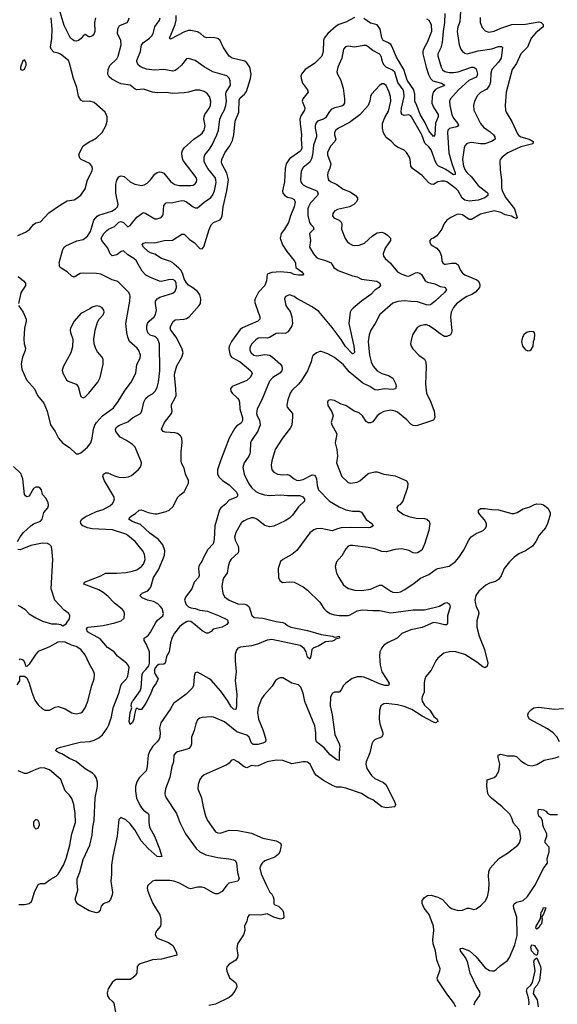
# Model space of a CAD drawing. Header units: inches. Extents: x 1954678 to 2060271, y 904822 to 1016299.
# Tile 228 of 256: x 1991446 to 1996234, y 953413 to 962174. Entities that reach past the tile are written whole.
import ezdxf

# ---------------------------------------------------------------- set-up
doc = ezdxf.new("R2010")
doc.units = ezdxf.units.IN
doc.header["$MEASUREMENT"] = 0
doc.layers.add('B9995', color=7, linetype='Continuous')
doc.layers.add('B9996', color=7, linetype='Continuous')

msp = doc.modelspace()

# ---------------------------------------------------------------- linework, layer by layer
at = {"layer": 'B9995', "color": 5}
for points, elevation in [([(1991434.4, 959630), (1991476.3, 959570), (1991502.4, 959510), (1991503.1, 959490), (1991488.5, 959430), (1991483.7, 959330), (1991485.7, 959290), (1991496.5, 959250), (1991494.9, 959230), (1991470.3, 959170), (1991461.5, 959130), (1991459.6, 959110), (1991465.8, 959065.8), (1991506.3, 958970), (1991578, 958890), (1991605.5, 958830), (1991660.7, 958760.7), (1991690.3, 958690.3), (1991720.3, 958570), (1991761.1, 958510), (1991792.7, 958450), (1991830, 958406.8), (1991890, 958366.8), (1991950, 958310.7), (1991970, 958310.5), (1991990, 958320.5), (1992049.6, 958370), (1992079.6, 958410), (1992090.9, 958449.1), (1992102.2, 958530), (1992114.9, 958565.1), (1992130, 958588.9), (1992184.2, 958650), (1992280.2, 958719.8), (1992323.7, 958776.3), (1992379.2, 958870), (1992437.6, 958950), (1992479.1, 959030), (1992490, 959106), (1992517.8, 959162.2), (1992521, 959190), (1992506.4, 959230), (1992492, 959250), (1992422.7, 959310), (1992408.3, 959348.3), (1992399.3, 959390), (1992389.8, 959470.2), (1992428.1, 959668.1), (1992430.9, 959710), (1992426.9, 959730), (1992415.4, 959750), (1992330, 959835.8), (1992310, 959847.6), (1992270, 959858), (1992169.2, 959910), (1992130, 959916.2), (1992010, 959919.8), (1991984.8, 959915.2), (1991930, 959883.5), (1991910, 959891.6), (1991870, 959929.7), (1991805.2, 959970), (1991800.7, 959980.7), (1991799.5, 960000)], 660), ([(1994226.4, 960000), (1994244.4, 959970), (1994282.3, 959942.3), (1994410, 959895.3), (1994450, 959884.9), (1994490, 959866), (1994625.9, 959845.9), (1994652.2, 959830), (1994660.4, 959810), (1994644.9, 959790), (1994610, 959767.1), (1994572.8, 959730), (1994490.3, 959670), (1994414.4, 959605.6), (1994398.3, 959590), (1994388.7, 959571.3), (1994378.2, 959470), (1994421.5, 959270), (1994427.3, 959212.7), (1994417.5, 959202.5), (1994410, 959202), (1994347.3, 959267.3), (1994308.5, 959328.5), (1994230, 959436.1), (1994110, 959576.3), (1994050, 959618.7), (1993912.8, 959692.8), (1993890, 959711.8), (1993850, 959725.1), (1993814, 959710), (1993803.8, 959690), (1993817.3, 959630), (1993830, 959606.8), (1993856.1, 959576.1), (1993870.5, 959529.5), (1993874.8, 959470), (1993870.9, 959450.9), (1993844.9, 959410), (1993830, 959393.6), (1993810, 959382), (1993750, 959385.1), (1993730, 959380.5), (1993670, 959345.1), (1993650, 959338.7), (1993590, 959343), (1993570, 959339.6), (1993550, 959326), (1993514, 959290), (1993500.7, 959270), (1993494.7, 959250), (1993496.9, 959230), (1993508, 959210), (1993530.5, 959190), (1993556.9, 959183.1), (1993630, 959194.3), (1993650, 959193.1), (1993670, 959188.9), (1993695, 959175), (1993767.8, 959107.8), (1993779.1, 959090), (1993784.2, 959070), (1993779.7, 959050), (1993762.4, 959030), (1993700.3, 958990), (1993670, 958958), (1993603, 958790), (1993561, 958710), (1993553.8, 958670), (1993559.3, 958650), (1993581.6, 958610), (1993586.5, 958570), (1993566.4, 958513.6), (1993509.5, 958430.5), (1993501.5, 958410), (1993499.7, 958330), (1993495.2, 958310), (1993486.5, 958290), (1993446.3, 958230), (1993434, 958190), (1993446, 958130), (1993483.8, 958050), (1993510, 958010.3), (1993550, 957975.9), (1993579.7, 957959.7), (1993624.8, 957944.8), (1993670, 957939), (1993770, 957946.5), (1993830, 957939.5), (1993939.5, 957939.5), (1993968.6, 957928.6), (1993981.3, 957910), (1993981.5, 957890), (1993930, 957838.2), (1993875.1, 957764.8), (1993850, 957739.8), (1993810, 957715.3), (1993710, 957668.6), (1993670, 957661.5), (1993630, 957674), (1993558.3, 957730), (1993530, 957742.4), (1993510, 957742), (1993474, 957730), (1993443.7, 957716.3), (1993421.3, 957698.7), (1993370.3, 957610), (1993359.6, 957570), (1993363.4, 957543.4), (1993390.4, 957489.6), (1993395.8, 957470), (1993395.3, 957444.7), (1993390.3, 957429.7), (1993330, 957374.5), (1993315.3, 957350), (1993302.4, 957310), (1993292.2, 957250), (1993263.1, 957210), (1993254.3, 957185.7), (1993247.4, 957130), (1993254, 957070), (1993270, 957038.7), (1993310, 957009.2), (1993390, 956977.6), (1993450, 956973.8), (1993470, 956968.4), (1993489, 956949), (1993512.6, 956872.6), (1993535.5, 956855.5), (1993610, 956847.7), (1993730, 956820.2), (1993790, 956811.6), (1993810, 956801.3), (1993830, 956783.2), (1993859.1, 956770), (1994010, 956739.6), (1994130, 956704.4), (1994232, 956690), (1994250, 956681), (1994270, 956682), (1994290.2, 956690.2), (1994294, 956670), (1994257.3, 956662.7), (1994246, 956650), (1994230, 956644.7), (1994170, 956637.7), (1994110, 956602.6), (1994058, 956582), (1994048.4, 956570), (1994039.5, 956510), (1994030, 956485.2), (1994010, 956501.2), (1993995.8, 956550), (1993978.9, 956578.9), (1993945, 956605), (1993690, 956659.9), (1993650, 956654.3), (1993562.3, 956617.7), (1993510, 956601.4), (1993411.3, 956590), (1993390, 956580.7), (1993375.8, 956564.2), (1993366.3, 956530), (1993365.5, 956470), (1993372.4, 956370), (1993365.8, 956294.2), (1993380.6, 956170), (1993375.5, 956110), (1993377.7, 956070), (1993370, 956037.2), (1993350, 956038.4), (1993330, 956059.7), (1993297, 956117), (1993238.2, 956198.2), (1993150, 956296.4), (1993130, 956312.3), (1993030, 956369), (1993010, 956362), (1992999.1, 956330), (1992994, 956250), (1992983.8, 956230), (1992928.2, 956171.8), (1992815.8, 956090), (1992790, 956042.9), (1992703, 955917), (1992691.7, 955871.7), (1992696.9, 955830), (1992692.9, 955790), (1992686.6, 955773.4), (1992671.6, 955750), (1992631, 955709), (1992606, 955670), (1992589.1, 955630), (1992581.2, 955530), (1992571.6, 955490), (1992510, 955429.5), (1992490, 955392.7), (1992477.7, 955350), (1992476.5, 955310), (1992487.3, 955247.3), (1992511.7, 955190), (1992530, 955162.4), (1992550, 955140.3), (1992590.2, 955110.2), (1992597.1, 955097.1), (1992594.7, 955030), (1992602.2, 954990), (1992645.3, 954910), (1992690, 954796), (1992710.4, 954729.6), (1992690, 954724.2), (1992670, 954729.8), (1992590, 954800.9), (1992528.5, 954868.5), (1992470, 954964.4), (1992430, 955019.8), (1992390, 955056.1), (1992345.7, 955074.3), (1992330, 955059), (1992313.8, 954910), (1992276.2, 954730), (1992264.1, 954650), (1992264.7, 954570), (1992257.8, 954510), (1992271.5, 954408.5), (1992270, 954388.7), (1992254, 954346), (1992235.8, 954324.2), (1992190, 954307.3), (1992172.8, 954287.2), (1992161.7, 954250), (1992146.4, 954233.6), (1992130, 954227.6), (1992063.6, 954243.6), (1991964, 954304), (1991944.8, 954330), (1991941.1, 954350), (1991963.1, 954430), (1991956.5, 954490), (1991958.9, 954530), (1991982.4, 954590), (1992010, 954700.5), (1992069.8, 954830), (1992090, 954918), (1992096.7, 954990), (1992109.4, 955050), (1992117.2, 955250), (1992140.2, 955350), (1992138.2, 955390), (1992127.1, 955430), (1992114.3, 955450), (1992093, 955470), (1992030, 955507.6), (1991950, 955574.2), (1991890, 955600.7), (1991822.5, 955642.5), (1991795.3, 955650), (1991767.3, 955670), (1991775.3, 955690), (1991810, 955702), (1991984.8, 955744.8), (1992070, 955752.2), (1992110, 955762.2), (1992150, 955782.8), (1992183.9, 955810), (1992225.5, 955870), (1992239.9, 955900.1), (1992262.6, 955970), (1992278, 956050), (1992331.2, 956188.8), (1992346.4, 956250), (1992358.3, 956270), (1992398, 956310), (1992410, 956333.4), (1992420.2, 956410), (1992412, 956430), (1992396.3, 956450), (1992316.4, 956510), (1992288.3, 956548.3), (1992226.8, 956586.8), (1992164, 956664), (1992050, 956726.8), (1992040.3, 956750), (1992050, 956766.7), (1992057.2, 956770), (1992190, 956783.2), (1992294, 956806), (1992350, 956824.2), (1992375.6, 956850), (1992378.4, 956890), (1992372, 956910), (1992358.4, 956930), (1992290, 956982.7), (1992230, 957045.7), (1992190, 957078.7), (1992150, 957100.8), (1992017.2, 957150), (1992024, 957170), (1992170, 957226.5), (1992210, 957248.3), (1992311.5, 957248.5), (1992390, 957255.9), (1992450, 957265.6), (1992490, 957279.7), (1992530, 957307.2), (1992547.1, 957330), (1992562.2, 957370), (1992557.5, 957417.5), (1992540.4, 957450), (1992475.1, 957530), (1992410, 957584.7), (1992390, 957596.3), (1992273.4, 957633.4), (1992090, 957644.5), (1992050, 957651.6), (1992009.7, 957670), (1991989.7, 957690), (1991988.4, 957710), (1992000.5, 957730), (1992028, 957750), (1992130, 957797.8), (1992190, 957816.2), (1992250, 957849.1), (1992272.4, 957870), (1992283.5, 957890), (1992289.7, 957910), (1992285.1, 957930), (1992200.2, 958070), (1992187.8, 958110), (1992191.5, 958130), (1992210, 958142), (1992230, 958140.7), (1992290, 958114.3), (1992330, 958103.2), (1992370, 958099.7), (1992414, 958106), (1992440.9, 958119.1), (1992502, 958170), (1992518.4, 958190), (1992527.3, 958210), (1992529.6, 958230), (1992523.6, 958250), (1992475.1, 958370), (1992450, 958394.3), (1992398.4, 958430), (1992340, 958460), (1992301.1, 958510), (1992298.9, 958530), (1992311.2, 958550), (1992333.4, 958566.6), (1992410, 958596.3), (1992450, 958630.2), (1992520.5, 958670), (1992532.6, 958690), (1992551.4, 958770), (1992570, 958807.6), (1992590, 958824.4), (1992630, 958844.2), (1992653.3, 958870), (1992670, 958902), (1992682, 958950), (1992693, 959050), (1992689.8, 959290), (1992676.8, 959330), (1992664.1, 959344.1), (1992650, 959353.6), (1992607.9, 959367.9), (1992587.3, 959387.3), (1992578, 959418), (1992578.7, 959450), (1992585.6, 959470), (1992600.4, 959490), (1992643.9, 959530), (1992655.8, 959550), (1992664.8, 959590), (1992654.5, 959650), (1992655.4, 959670), (1992660.9, 959679.1), (1992669.8, 959690.2), (1992694.5, 959705.5), (1992810, 959740.9), (1992830, 959759.3), (1992841.6, 959790), (1992838.3, 959830), (1992830, 959849.6), (1992810, 959863.1), (1992770, 959860.4), (1992710, 959845.1), (1992690, 959848.3), (1992610, 959879.7), (1992570, 959900.5), (1992535.2, 959935.2), (1992499.9, 960000)], 640), ([(1994754.9, 960000), (1994810, 959930.4), (1994850, 959908.3), (1994890, 959894), (1994910, 959892.7), (1994970, 959922.4), (1994990, 959924), (1995010, 959918), (1995025.2, 959905.2), (1995055.8, 959850), (1995078.8, 959838.8), (1995142.2, 959822.2), (1995190, 959800.9), (1995230, 959793.7), (1995236.3, 959790), (1995246.4, 959770), (1995231.6, 959750), (1995150, 959671), (1995104, 959636), (1995090, 959633.5), (1995070, 959637.7), (1994990, 959662.9), (1994930, 959665), (1994873, 959673), (1994812.5, 959667.5), (1994769.1, 959650.9), (1994653.4, 959550), (1994610.3, 959470), (1994571.5, 959410), (1994557.3, 959370), (1994550.2, 959310), (1994560.2, 959190), (1994576.5, 959130), (1994595.2, 959090), (1994630.3, 959050), (1994670, 959025.2), (1994729.2, 959009.2), (1994770, 958983), (1994795.6, 958930), (1994798.7, 958910), (1994791.8, 958888.2), (1994770, 958884), (1994690.7, 958890.7), (1994630, 958878.7), (1994610, 958880.4), (1994564.7, 958910), (1994500.5, 958940.5), (1994380.9, 959040.9), (1994330, 959103.1), (1994250, 959167.7), (1994190, 959199.3), (1994130, 959222.4), (1994118, 959222), (1994090, 959209.6), (1994057.8, 959182.3), (1994050.3, 959169.7), (1994042.6, 959130), (1994010.2, 959049.8), (1993955.6, 958964.4), (1993929.1, 958930.9), (1993870, 958874), (1993853.7, 958850), (1993832.5, 958792.5), (1993824.7, 958744.7), (1993827.5, 958727.5), (1993874.6, 958670), (1993876.7, 958636.7), (1993868, 958570), (1993857.1, 958542.9), (1993786.9, 958450), (1993720.3, 958350), (1993690.3, 958250), (1993684.6, 958210), (1993692.2, 958170), (1993709.2, 958149.2), (1993742.8, 958130), (1993790, 958123.1), (1993830, 958126), (1993850, 958121.1), (1993890, 958087.6), (1993910, 958077.6), (1993930, 958074), (1993970, 958081.5), (1994050, 958123.6), (1994070, 958122.6), (1994080.9, 958110), (1994088.2, 958090), (1994093.8, 958030), (1994108.2, 957990), (1994204.2, 957890), (1994290, 957839.2), (1994350, 957813.8), (1994410, 957801.7), (1994470, 957801.3), (1994490, 957793), (1994530, 957727.7), (1994580.7, 957690), (1994593.4, 957670), (1994570, 957656.2), (1994548.7, 957651.3), (1994390, 957656), (1994307.8, 957652.2), (1994275, 957645), (1994230, 957626.4), (1994130, 957645.3), (1994090, 957644), (1994064.9, 957635.1), (1994030, 957609.6), (1993912.7, 957450), (1993870, 957414.7), (1993789.1, 957370.9), (1993770, 957352.3), (1993748.5, 957290), (1993750.6, 957210), (1993762.8, 957182.8), (1993786.4, 957166.4), (1993850, 957172), (1993888.8, 957168.8), (1993970, 957128.5), (1994010, 957097), (1994117.6, 956990), (1994155.3, 956935.3), (1994179.3, 956910), (1994210.2, 956890.2), (1994250, 956877.7), (1994290, 956871.4), (1994370, 956873.2), (1994390, 956877.2), (1994450, 956913.5), (1994496.1, 956923.9), (1994590, 956916.8), (1994650, 956918.2), (1994750, 956895.8), (1994950, 956921.6), (1995050, 956922), (1995183.8, 956956.2), (1995230, 956982.6), (1995250, 956988), (1995263, 956983), (1995272.7, 956972.7), (1995278, 956950), (1995255.5, 956870), (1995255.6, 956804.4), (1995250.4, 956789.6), (1995230.4, 956789.6), (1995170, 956805.8), (1995130, 956809.8), (1995030, 956766.1), (1994930, 956745.8), (1994850, 956712.8), (1994807.3, 956670), (1994726.6, 956633.4), (1994690, 956609.5), (1994670, 956586), (1994652.7, 956550), (1994650.4, 956510), (1994656.9, 956430), (1994671.5, 956370), (1994737.3, 956270), (1994731.3, 956250), (1994698, 956250), (1994650, 956263.2), (1994550, 956309.8), (1994510, 956323.9), (1994490, 956328.3), (1994452.1, 956327.9), (1994407.3, 956312.7), (1994348.9, 956271.1), (1994328.2, 956250), (1994308.7, 956210), (1994290.6, 956190), (1994250, 956189.7), (1994230, 956179.6), (1994213, 956147), (1994209.5, 956070), (1994227.5, 955990), (1994253.4, 955813.4), (1994292, 955730), (1994297, 955710), (1994290.2, 955650), (1994290, 955584), (1994270, 955587.6), (1994210, 955632.6), (1994156.7, 955696.7), (1994088, 955750), (1994082.6, 955770), (1994082.7, 955830), (1994073.6, 955890), (1993986.4, 956106.4), (1993970, 956182.7), (1993950, 956235.6), (1993930, 956255.1), (1993870, 956271.6), (1993790, 956317), (1993770, 956318), (1993750, 956312.7), (1993724.7, 956295.3), (1993694.7, 956245.3), (1993619.2, 956160.8), (1993600.4, 956130), (1993570, 956053.2), (1993563.6, 956010), (1993573, 955950), (1993614.4, 955850), (1993638.9, 955770), (1993633.7, 955750), (1993610, 955737.3), (1993566.2, 955726.2), (1993524.1, 955724.1), (1993510, 955736), (1993490.8, 955790), (1993470, 955807.8), (1993378.4, 955838.4), (1993270, 955925.7), (1993172.2, 955967.8), (1993150, 955971.1), (1993070, 955965.1), (1993050, 955959.7), (1993030, 955942.9), (1993014.9, 955910), (1992999, 955850), (1992975.3, 955790), (1992974.9, 955730), (1992970.2, 955709.8), (1992952.7, 955690), (1992937.1, 955682.9), (1992850, 955658.3), (1992835.5, 955650), (1992818.4, 955630), (1992816, 955570), (1992800.8, 955530), (1992782, 955430), (1992743.2, 955330), (1992738.5, 955290), (1992742.4, 955270), (1992751.3, 955250), (1992843.6, 955110), (1992872.9, 955030), (1992923.6, 954930), (1993018.5, 954798.5), (1993049.2, 954769.2), (1993102.4, 954742.4), (1993210, 954719.7), (1993308.8, 954708.8), (1993350, 954699.1), (1993368.5, 954688.5), (1993376.5, 954670), (1993386.7, 954586.7), (1993401.3, 954530), (1993390, 954509.6), (1993308.9, 954491.1), (1993290, 954472.7), (1993250, 954416.2), (1993210, 954395.6), (1993190, 954396.3), (1993170, 954404.8), (1993091.2, 954450), (1993070, 954456.3), (1993030, 954455.6), (1992970, 954440.9), (1992950, 954446.2), (1992870, 954490.7), (1992817.2, 954510), (1992784.4, 954515.6), (1992650, 954516.2), (1992630, 954509.4), (1992587.7, 954470), (1992581.6, 954450), (1992584.4, 954430), (1992601.4, 954381.4), (1992632.4, 954310), (1992692.7, 954210), (1992703.8, 954170), (1992703.8, 954130), (1992699.1, 954110), (1992666.8, 954070), (1992654.8, 954050), (1992651, 954030), (1992664.7, 954010), (1992679.9, 953999.9), (1992770, 953962.6), (1992810, 953935.8), (1992826, 953910), (1992842, 953870), (1992844.7, 953850), (1992710, 953815.3), (1992630, 953808.9), (1992509.2, 953770.8), (1992492.2, 953750), (1992488.2, 953690), (1992478, 953670), (1992452.5, 953647.5), (1992430, 953635.1), (1992410, 953632.8), (1992305.5, 953634.5), (1992290, 953626), (1992270, 953606), (1992232.7, 953550), (1992225.3, 953514.7), (1992228.8, 953490), (1992244, 953464), (1992270, 953442), (1992283.7, 953423.7), (1992307.3, 953292.7)], 660), ([(1993903, 960000), (1993905.7, 959970), (1993958, 959930), (1993974.6, 959910), (1993970, 959902), (1993930, 959900.3), (1993890, 959907.8), (1993860.9, 959920.9), (1993770, 959929.9), (1993690, 959923), (1993650.3, 959910), (1993643.5, 959850), (1993630.2, 959810), (1993572.1, 959750), (1993541.7, 959690), (1993538.3, 959670), (1993541.5, 959650), (1993584.1, 959530), (1993584.5, 959510), (1993567.7, 959490), (1993430, 959431.7), (1993410, 959416), (1993331.9, 959310), (1993311.9, 959270), (1993309.5, 959249.5), (1993314.1, 959214.1), (1993319.6, 959190), (1993331.7, 959171.7), (1993410, 959128.7), (1993505.2, 959050), (1993516.5, 959030), (1993511.4, 959010), (1993498.6, 958990), (1993470, 958964.5), (1993337.3, 958910), (1993323, 958890), (1993326.4, 958870), (1993337.6, 958850), (1993386.6, 958806.6), (1993398.5, 958790), (1993404.9, 958770), (1993407.6, 958710), (1993430.2, 958630), (1993431, 958609), (1993417.5, 958582.5), (1993380.2, 958559.8), (1993360.4, 958539.6), (1993312.7, 958450), (1993233.2, 958250), (1993208.5, 958168.5), (1993208.6, 958130), (1993222.5, 958102.5), (1993253.2, 958073.2), (1993310, 958036.3), (1993350, 957997.5), (1993375.4, 957970), (1993386.2, 957950), (1993384.7, 957935.3), (1993375.3, 957924.7), (1993310, 957899.3), (1993277.8, 957862.2), (1993236.1, 957830), (1993226.3, 957813.7), (1993183.5, 957670), (1993178.1, 957550), (1993169, 957511), (1993121.4, 957458.6), (1993085, 957395), (1993067.3, 957352.7), (1993050, 957329.5), (1993040.3, 957310), (1993037.7, 957290), (1993043.2, 957230), (1993038.3, 957210), (1993000.6, 957170), (1992977.5, 957110), (1992923.5, 957036.5), (1992914.6, 957010), (1992929.7, 956969.7), (1992950, 956948.8), (1992970, 956939.5), (1993010, 956934.8), (1993050, 956920.2), (1993118.8, 956910), (1993222.8, 956870), (1993290, 956835.8), (1993298, 956830), (1993303, 956810), (1993290, 956792.7), (1993250, 956769.7), (1993170.3, 956749.7), (1993150, 956729.4), (1993123.4, 956716.6), (1993110, 956716.2), (1993070, 956735.8), (1993009.8, 956790), (1992970, 956818.9), (1992950, 956821.5), (1992930, 956816.2), (1992900.5, 956799.5), (1992868.7, 956771.3), (1992824.2, 956715.8), (1992804, 956676), (1992790.1, 956630), (1992776, 956550), (1992753.4, 956506.6), (1992741.3, 956450), (1992730, 956440.3), (1992684, 956436), (1992670, 956429.1), (1992652.6, 956407.4), (1992646, 956390), (1992646.7, 956366.7), (1992651.9, 956351.9), (1992680.4, 956310), (1992677.2, 956302.8), (1992660.3, 956270), (1992631.1, 956228.9), (1992610, 956173.2), (1992570, 956093.2), (1992530, 956035.3), (1992510, 956035.3), (1992490, 956048), (1992481, 956039), (1992466.9, 955993.1), (1992463.8, 955950), (1992450, 955922), (1992430, 955902), (1992420.5, 955930), (1992430, 956011), (1992443.5, 956050), (1992439.7, 956070), (1992442, 956090), (1992449.1, 956110), (1992460.8, 956119.2), (1992518.7, 956201.3), (1992526.6, 956230), (1992535.6, 956350), (1992547.6, 956370), (1992570, 956391), (1992595.1, 956424.9), (1992603.2, 956450), (1992602.3, 956550), (1992576.1, 956616.1), (1992553.3, 956650), (1992553.6, 956670), (1992590, 956695.8), (1992610, 956723.9), (1992656.9, 956810), (1992673.1, 956830), (1992722, 956870), (1992726.5, 956890), (1992713.8, 956933.8), (1992696.7, 956956.7), (1992675.2, 956975.2), (1992637.1, 956997.1), (1992584.5, 957010), (1992536.2, 957030), (1992517, 957050), (1992536, 957070), (1992587.9, 957092.1), (1992614.4, 957125.6), (1992638.9, 957210), (1992681, 957279), (1992720.5, 957370), (1992734.3, 957410), (1992737.3, 957450), (1992721, 957501), (1992682.3, 957550), (1992605.1, 957605.1), (1992521.6, 957681.6), (1992447.6, 957710), (1992417, 957730), (1992429.3, 957750), (1992478.6, 957781.4), (1992510, 957810.6), (1992530, 957814), (1992590, 957790.3), (1992650, 957777), (1992670, 957777.6), (1992750, 957798), (1992776, 957810), (1992810, 957840.5), (1992854.6, 957925.4), (1992874, 957946), (1992910, 957972.4), (1992949.8, 958050), (1992950, 958073.6), (1992922.2, 958130), (1992910, 958184.5), (1992888, 958228), (1992883.7, 958250), (1992882.5, 958330), (1992893, 958413), (1992888.6, 958450), (1992876.9, 958470), (1992850, 958492.3), (1992830, 958499.2), (1992742.6, 958502.6), (1992724, 958510), (1992709.2, 958530), (1992735.4, 958590), (1992798.3, 958670), (1992803.1, 958690), (1992796.4, 958730), (1992798.8, 958750), (1992832, 958808), (1992838.1, 958830), (1992837.5, 958890), (1992825.8, 959010), (1992827.8, 959032.2), (1992844.6, 959095.4), (1992889.8, 959170), (1992900.3, 959210), (1992890.9, 959250), (1992839.5, 959350), (1992792, 959410), (1992786, 959430), (1992790.9, 959449.1), (1992811.7, 959488.3), (1992830, 959504.2), (1992910, 959509.3), (1992930, 959513.8), (1992956, 959530), (1993045.3, 959630), (1993054.8, 959650), (1993059.1, 959690), (1993050, 959725.1), (1993030, 959754.3), (1992988.5, 959788.5), (1992950, 959812.4), (1992930, 959831.7), (1992910, 959867.4), (1992898.1, 959910), (1992882.6, 959942.6), (1992863.9, 959963.9), (1992822.4, 960000)], 620), ([(1995338.7, 960000), (1995350, 959992.2), (1995367.9, 959947.9), (1995390, 959917.8), (1995410, 959903), (1995518, 959858), (1995528.9, 959850), (1995540.7, 959830), (1995544.4, 959810), (1995539.6, 959790), (1995505.6, 959750), (1995472.1, 959727.9), (1995426.4, 959710), (1995394, 959690), (1995335.4, 959644.6), (1995310, 959613.6), (1995289.2, 959570), (1995281.1, 959530), (1995294.1, 959405.9), (1995292.7, 959387.3), (1995283, 959370), (1995250, 959355.4), (1995230, 959356.4), (1995190, 959379.2), (1995150, 959411.8), (1995091.5, 959450), (1995070, 959457.6), (1995050, 959458), (1995011.2, 959448.8), (1994986, 959434), (1994944.9, 959370), (1994928.3, 959308.3), (1994926.4, 959290), (1994932.4, 959270), (1994946.7, 959246.7), (1995000.4, 959190), (1995050, 959153), (1995062, 959130), (1995066.1, 959086.1), (1995060.3, 958930), (1995068.7, 958851.3), (1995106.5, 958770), (1995135.5, 958690), (1995142, 958638), (1995138, 958622), (1995130, 958612), (1994990, 958563.1), (1994970, 958559.2), (1994950, 958562.7), (1994930, 958575.1), (1994894.3, 958614.3), (1994810, 958682), (1994788.5, 958691.5), (1994750, 958699.7), (1994690, 958688.2), (1994655.5, 958670), (1994628.9, 958650), (1994590, 958596.9), (1994570, 958586), (1994550, 958586), (1994530, 958598.4), (1994498, 958650), (1994470, 958675.6), (1994424, 958690), (1994350, 958742), (1994310, 958752.3), (1994250, 958785.2), (1994212.7, 958792.7), (1994194, 958786), (1994186, 958770), (1994190, 958741), (1994224.4, 958684.4), (1994236.3, 958650), (1994220.7, 958590), (1994224.9, 958570), (1994270.6, 958490), (1994255.5, 958410), (1994268.9, 958348.9), (1994274.9, 958290), (1994267.2, 958230), (1994314.4, 958110), (1994370, 958057.1), (1994390, 958050.4), (1994412.2, 958052.2), (1994450, 958059), (1994476.2, 958070), (1994546.5, 958133.5), (1994559.6, 958140.4), (1994607.9, 958152.1), (1994630, 958151.3), (1994690, 958129.2), (1994790, 958114.4), (1994877.8, 958077.8), (1994890.5, 958070), (1994903.7, 958050), (1994900.3, 958010), (1994857, 957890), (1994846.4, 957873.6), (1994830, 957857), (1994816, 957850), (1994805.8, 957834.2), (1994810.7, 957810), (1994863, 957770), (1994912, 957752), (1994978.1, 957738.1), (1995050, 957735), (1995070.6, 957730), (1995093, 957713), (1995099.6, 957690), (1995088, 957630), (1995052.3, 957507.7), (1995025.7, 957454.3), (1994990, 957429.4), (1994970, 957426.6), (1994950, 957431.2), (1994910.5, 957450.5), (1994850, 957466.6), (1994790, 957458.8), (1994710, 957439.8), (1994670, 957443.5), (1994610, 957464.4), (1994550, 957478.5), (1994410, 957496.9), (1994390, 957496.3), (1994370, 957489.5), (1994350, 957466), (1994316, 957404), (1994268.2, 957350), (1994255.8, 957310), (1994268.7, 957250), (1994288.7, 957210), (1994327.8, 957147.8), (1994350, 957127.4), (1994373.6, 957113.6), (1994430, 957097.2), (1994490, 957094), (1994570, 957108), (1994650, 957142.6), (1994670, 957141.7), (1994750, 957088.1), (1994770, 957080.2), (1994810, 957076.9), (1994836, 957084), (1994876.1, 957103.9), (1994959.8, 957160.2), (1995014.9, 957205.1), (1995090, 957238), (1995156.2, 957283.8), (1995170, 957290.3), (1995270, 957311.7), (1995325.5, 957354.5), (1995356.8, 957390), (1995397.3, 957450), (1995449.8, 957550.2), (1995467.3, 957572.7), (1995510, 957602.4), (1995573.2, 957630), (1995594, 957650), (1995602, 957670), (1995602.9, 957690), (1995584.6, 957724.6), (1995544.5, 957770), (1995532.7, 957790), (1995533.2, 957810), (1995550, 957824), (1995590, 957825.5), (1995650, 957815.8), (1995710, 957812.2), (1995830, 957780.4), (1995850, 957781.3), (1995877.2, 957790), (1995930, 957820.5), (1995983.6, 957836.4), (1996030, 957861), (1996050, 957866), (1996090, 957862.8), (1996110, 957856), (1996148.1, 957828.1), (1996170.3, 957790.3), (1996170, 957768), (1996146, 957690), (1996128.1, 957651.9), (1996073, 957587), (1996042.4, 957530), (1996011.2, 957488.8), (1995951.3, 957448.7), (1995890, 957421.1), (1995850, 957391.1), (1995808.7, 957351.3), (1995760.3, 957290), (1995734.1, 957225.9), (1995710, 957191.6), (1995683.7, 957176.3), (1995630, 957160.4), (1995596, 957144), (1995533.4, 957090), (1995509.1, 957050), (1995500.2, 957010), (1995501.5, 956990), (1995511.7, 956950), (1995531.7, 956910), (1995534, 956890), (1995515.6, 956824.4), (1995518, 956770), (1995538.5, 956690), (1995586.2, 956570), (1995613.8, 956450), (1995610, 956421.2), (1995591.9, 956408.1), (1995570, 956415.4), (1995517.9, 956457.9), (1995410, 956524.2), (1995330, 956548.8), (1995286.4, 956553.6), (1995223.4, 956536.6), (1995170, 956493.2), (1995150.4, 956469.6), (1995110, 956385.2), (1995063, 956330), (1995053.3, 956306.7), (1995047.7, 956272.3), (1995049.4, 956190), (1995030, 956149.6), (1995026.1, 956130), (1995028.8, 956110), (1995050, 956076.3), (1995098.7, 956030), (1995135.2, 955975.2), (1995162.7, 955950), (1995170, 955929.3), (1995150, 955918.5), (1995130, 955925), (1995030, 955975.8), (1994937.6, 956037.6), (1994870, 956063.8), (1994810, 956077.1), (1994710, 956088.4), (1994690, 956088), (1994663.1, 956070), (1994650.3, 956030), (1994646.7, 955950), (1994653.6, 955910), (1994678.7, 955830), (1994679.3, 955810), (1994668.5, 955791.5), (1994610.3, 955769.7), (1994590.3, 955749.7), (1994581.3, 955730), (1994564, 955650), (1994530.3, 955570), (1994527.4, 955550), (1994538.5, 955510), (1994580.2, 955450), (1994610, 955423.8), (1994685.6, 955385.6), (1994710, 955365.2), (1994786, 955210), (1994793.8, 955190), (1994788, 955170), (1994710, 955161.2), (1994670, 955169.9), (1994591.3, 955231.3), (1994550, 955250.6), (1994490, 955287.7), (1994350, 955336.3), (1994310, 955344.1), (1994265.8, 955345.8), (1994236.5, 955356.5), (1994150, 955405.7), (1994089.7, 955450), (1994072.4, 955470), (1994032, 955550), (1994010, 955567), (1993991.3, 955571.3), (1993970, 955571.2), (1993870, 955553.5), (1993790, 955581.6), (1993730, 955586), (1993650, 955569.8), (1993570, 955534.6), (1993550, 955531.7), (1993510, 955537.4), (1993470, 955517.4), (1993445.1, 955525.1), (1993390, 955571.5), (1993350, 955592), (1993330, 955581.2), (1993310, 955558), (1993290, 955543.6), (1993090, 955454), (1993065.9, 955434.1), (1993050, 955413.2), (1993034.9, 955370), (1993033, 955330), (1993064.2, 955250), (1993079, 955170), (1993101.7, 955090), (1993117, 955050), (1993190, 954948.5), (1993210, 954937.6), (1993230, 954935.3), (1993310, 954962.7), (1993390, 954960.2), (1993510, 954936.1), (1993610.1, 954890.1), (1993729.2, 954869.2), (1993767.1, 954847.1), (1993774.4, 954830), (1993772.2, 954810), (1993762, 954770), (1993751.4, 954748.6), (1993717.8, 954722.2), (1993630, 954689.6), (1993606, 954670), (1993592.7, 954650), (1993585.1, 954625.1), (1993595.1, 954575.1), (1993642.6, 954470), (1993674, 954410), (1993690, 954392.4), (1993702, 954370), (1993707.8, 954350), (1993710, 954307.3), (1993718.3, 954298.3), (1993750, 954285.3), (1993786.4, 954250), (1993795.8, 954230), (1993798, 954190), (1993790, 954177.2), (1993770, 954169.7), (1993707.9, 954187.9), (1993650, 954218), (1993590, 954205.1), (1993490, 954208), (1993475.3, 954184.7), (1993467.3, 954150), (1993448.5, 954111.5), (1993450.4, 954070), (1993438.4, 954030), (1993385.5, 953950), (1993380.4, 953910), (1993388.7, 953850), (1993386.4, 953830), (1993370, 953807), (1993310.5, 953769.5), (1993290, 953746), (1993287.3, 953730), (1993290.9, 953709.1), (1993315.5, 953650), (1993366.8, 953606.8), (1993378, 953590), (1993380.2, 953570), (1993363.2, 953530), (1993330.1, 953489.9), (1993310, 953475.3), (1993190, 953414.2), (1993130, 953403)], 680), ([(1995227.7, 960000), (1995230, 959998.4), (1995239.2, 960000)], 680), ([(1991432.4, 959890), (1991480.7, 959850), (1991496.3, 959830), (1991496.4, 959810), (1991490, 959794), (1991460.4, 959750), (1991452.2, 959730), (1991434, 959650)], 660), ([(1991427.7, 957532.3), (1991450, 957574), (1991479.3, 957610), (1991545.2, 957670), (1991570, 957687.7), (1991630, 957711), (1991645.2, 957730), (1991661.2, 957790), (1991696, 957830), (1991702.7, 957850), (1991698.6, 957878.6), (1991678, 957918), (1991649.3, 957949.3), (1991641.2, 957990), (1991627, 958007), (1991613.6, 958013.6), (1991590, 958014), (1991570, 958002.7), (1991530, 957935.3), (1991510, 957929), (1991497.2, 957937.2), (1991489.6, 957949.6), (1991475.1, 958090), (1991455.1, 958135.1), (1991390, 958198.7)], 660), ([(1991430, 956964.7), (1991453.2, 956953.2), (1991491.3, 956930), (1991530, 956886), (1991590, 956850.8), (1991650, 956822.8), (1991730, 956797.3), (1991778, 956798), (1991811.3, 956791.3), (1991830, 956782), (1991860.4, 956799.6), (1991870, 956812), (1991890, 956842), (1991893.2, 956870), (1991884, 956890), (1991841.2, 956921.2), (1991758, 957010), (1991727.3, 957110), (1991741.6, 957370), (1991732.7, 957470), (1991725.2, 957490), (1991710, 957505.2), (1991693.6, 957513.6), (1991650, 957516.2), (1991545.1, 957494.9), (1991450, 957458), (1991430, 957459)], 660), ([(1991424.1, 956255.9), (1991448, 956290), (1991446, 956330), (1991450, 956334), (1991490, 956334), (1991510, 956318), (1991530, 956272), (1991553, 956190), (1991580.6, 956120.6), (1991610, 956077.3), (1991650, 956041), (1991670, 956031), (1991710, 956030.8), (1991762.4, 956057.6), (1991790, 956063.8), (1991850, 956041.1), (1991910, 956006.4), (1991950, 955997.1), (1991990, 956006.4), (1992005.1, 956014.9), (1992030, 956050.8), (1992052.6, 956110), (1992087.2, 956250), (1992108.3, 956310), (1992113, 956350), (1992107.6, 956370), (1992065.3, 956445.3), (1992030, 956522), (1991991.3, 956570), (1991950, 956597.3), (1991908.2, 956608.2), (1991850, 956635.8), (1991830, 956639.2), (1991785.1, 956634.9), (1991710, 956594), (1991610, 956552.3), (1991590, 956529.2), (1991530, 956439), (1991510, 956418), (1991502, 956422), (1991494, 956450), (1991482, 956470), (1991470, 956479), (1991450, 956484), (1991441.4, 956478.6)], 660), ([(1996253.7, 955750), (1996230, 955793.3), (1996197.4, 955830), (1996145.7, 955865.7), (1995986.6, 955950), (1995974, 955970), (1995971.8, 955990), (1995978.4, 956010), (1996003.1, 956036.9), (1996025.2, 956050), (1996070, 956058), (1996210, 956040.7), (1996290, 956044.2)], 680), ([(1995329.8, 953390), (1995310.6, 953430.6), (1995250, 953508), (1995167.8, 953630), (1995164.7, 953650), (1995187.3, 953710), (1995189.5, 953730), (1995161.3, 953810), (1995149.7, 953890), (1995127.4, 953950), (1995126.5, 953986.5), (1995135.4, 954070), (1995132.1, 954110), (1995091.5, 954211.5), (1995046.6, 954270), (1995029.7, 954310), (1995030, 954338), (1995050, 954364), (1995078, 954382), (1995110, 954383.7), (1995170, 954367.6), (1995210, 954346), (1995270, 954281.3), (1995290, 954265.7), (1995350, 954248.8), (1995390, 954252.4), (1995430, 954268), (1995450, 954267.7), (1995490, 954257.3), (1995510, 954264), (1995550, 954290.6), (1995590, 954330.7), (1995611, 954369), (1995623, 954430), (1995626.6, 954490), (1995619.8, 954550), (1995624.5, 954595.5), (1995634.8, 954625.2), (1995712, 954710), (1995790, 954757), (1995880.9, 954830), (1995897.6, 954850), (1995909.6, 954890), (1995901.1, 954950), (1995890, 954971.8), (1995844.8, 955024.8), (1995829.7, 955070), (1995810, 955105.1), (1995743.9, 955170), (1995646.6, 955246.6), (1995622.6, 955270), (1995614.3, 955290), (1995605.6, 955354.4), (1995609.3, 955410), (1995670, 955432.7), (1995690, 955444.9), (1995712.1, 955487.9), (1995721.5, 955550), (1995706.9, 955610), (1995706.6, 955630), (1995730, 955640.3), (1995790, 955623.6), (1995850, 955624.4), (1995870, 955619.3), (1995910, 955579.5), (1995950, 955552), (1995970, 955542), (1996010, 955534.4), (1996050, 955546.7), (1996115.1, 955584.9), (1996215.1, 955604.9), (1996250, 955617.1)], 680), ([(1991439.5, 954300.5), (1991490, 954300.8), (1991530.9, 954309.1), (1991550, 954327.7), (1991557.6, 954342.4), (1991577.4, 954410), (1991610, 954478.8), (1991630, 954487.3), (1991670, 954487.7), (1991716.9, 954523.1), (1991770, 954552.2), (1991789.6, 954570), (1991836, 954650), (1991861.2, 954710), (1991891.7, 954830), (1991910.9, 954930), (1991941.6, 955030), (1991940.4, 955110), (1991927.8, 955190), (1991910, 955244), (1991890, 955273.2), (1991851.3, 955311.3), (1991813.7, 955413.7), (1991710, 955500.5), (1991670, 955514.6), (1991630, 955516.5), (1991590, 955503.8), (1991510, 955467.6), (1991490, 955466.8), (1991432.3, 955490)], 660), ([(1995493.1, 953410), (1995499.7, 953430), (1995540.5, 953490), (1995546.9, 953510), (1995541.7, 953530), (1995513, 953573), (1995458.5, 953690), (1995434.4, 953794.4), (1995413.6, 953833.6), (1995372, 953890), (1995369.5, 953910), (1995390, 953913.4), (1995452.7, 953890), (1995510, 953835.8), (1995590, 953738.9), (1995630, 953714.9), (1995649.5, 953710.5), (1995670, 953710.5), (1995690, 953722), (1995724.9, 953755.1), (1995790, 953802.8), (1995807, 953830), (1995856.6, 953943.4), (1995874.9, 954025.1), (1995874, 954190), (1995846.6, 954270), (1995844.2, 954290), (1995850, 954307.3), (1995870, 954322.6), (1995930, 954338.3), (1995968.9, 954371.1), (1996033.3, 954470), (1996112.6, 954627.4), (1996145.6, 954670), (1996143.1, 954710), (1996160.4, 954770), (1996161.7, 954790), (1996160.5, 954810), (1996124.4, 954850), (1996124.5, 954870), (1996141.1, 954910), (1996140.5, 954930), (1996109.7, 954990), (1996104, 955010), (1996102.7, 955050), (1996090, 955069), (1996067.7, 955087.7), (1996062, 955110), (1996063.7, 955136.3), (1996070, 955150.7), (1996110, 955144.9), (1996130, 955132.7), (1996150.3, 955110.3), (1996170, 955103.1), (1996236.6, 955103.4)], 660), ([(1995978.7, 953410), (1995982.3, 953430), (1995977, 953470), (1995959.3, 953530), (1995965.7, 953554.3), (1995997.1, 953582.9), (1996012.7, 953607.3), (1996035.5, 953710), (1996023.2, 953790), (1996030, 953813.4), (1996050, 953825.5), (1996070, 953786.7), (1996084.1, 953750), (1996086.7, 953730), (1996073.9, 953626.1), (1996055.3, 953584.7), (1996026.8, 953553.2), (1996017.3, 953510), (1996053.3, 953453.3), (1996063.3, 953390)], 640)]:
    msp.add_lwpolyline(points, dxfattribs=dict(at, elevation=elevation))
for points, elevation in [([(1992130, 959627.6), (1992090, 959617), (1992070, 959602), (1991990, 959560.9), (1991930.7, 959490), (1991899.1, 959430), (1991895.5, 959410), (1991897.1, 959390), (1991918.9, 959330), (1991916.9, 959263.1), (1991901.3, 959210), (1991834.9, 959090), (1991825.7, 959054.3), (1991829, 959029), (1991862, 958970), (1991877.6, 958957.6), (1991950, 958930.5), (1991967.7, 958910), (1991986.3, 958830), (1991990, 958822), (1992010, 958808), (1992030, 958819.5), (1992062.4, 958850), (1992142.9, 958950), (1992162.9, 958990), (1992189.6, 959109.6), (1992189.6, 959150), (1992181.6, 959170), (1992139.1, 959219.1), (1992124.5, 959244.5), (1992109.8, 959289.8), (1992107.1, 959330), (1992118, 959410), (1992138.9, 959481.1), (1992154.5, 959510), (1992190.8, 959549.2), (1992197.4, 959570), (1992194.3, 959590), (1992180.9, 959610), (1992160.8, 959620.8)], 680), ([(1995990, 959399.3), (1995958, 959390), (1995934.8, 959370), (1995924, 959350), (1995914.8, 959310), (1995924, 959270), (1995950, 959236), (1995970, 959226), (1995989.1, 959230.9), (1996000.2, 959239.8), (1996019, 959270), (1996021.2, 959310), (1996030, 959334), (1996034, 959374), (1996029, 959389), (1996017.2, 959397.2)], 720), ([(1991590, 955059), (1991570, 955038), (1991567.7, 955010), (1991576, 954990), (1991590, 954976), (1991610, 954981), (1991622.7, 955010), (1991618, 955030), (1991610, 955048.7)], 680), ([(1996050, 954082.6), (1996042.6, 954090), (1996046.4, 954110), (1996085.3, 954174.7), (1996090, 954233.4), (1996098.6, 954241.4), (1996110, 954274.2), (1996130, 954270.3), (1996110, 954214), (1996106.4, 954213.6), (1996092.7, 954190), (1996100.2, 954170), (1996093.4, 954130), (1996081.1, 954118.9), (1996070, 954097.7)], 640), ([(1996050, 953848), (1996030, 953858.2), (1996003.5, 953890), (1995998.7, 953921.3), (1995999.9, 953930), (1996010, 953942.7), (1996030, 953936.8), (1996059.3, 953890), (1996057.4, 953862.6)], 640)]:
    msp.add_lwpolyline(points, close=True, dxfattribs=dict(at, elevation=elevation))
at = {"layer": 'B9996', "color": 5}
for points, elevation in [([(1992120.2, 962190), (1992111.9, 962150), (1992114.2, 962070), (1992109, 962050), (1992093.1, 962030), (1992070, 962021.1), (1992062.5, 962022.5), (1992030, 962042), (1992010, 962031.2), (1991992.6, 962007.4), (1991970.9, 961989.1), (1991950, 961982), (1991930, 961984.8), (1991899.8, 962010), (1991840.6, 962120.6), (1991790, 962299.7)], 660), ([(1995370.1, 962249.9), (1995364.4, 962155.6), (1995347.8, 962110), (1995341.7, 962070), (1995359, 961950), (1995375.8, 961910), (1995390.3, 961890), (1995410, 961874.9), (1995430, 961869.3), (1995530, 961897.9), (1995650, 961913.7), (1995710, 961936), (1995735.5, 961935.5), (1995744.9, 961930), (1995732.7, 961830), (1995710, 961796.8), (1995649.4, 961730), (1995642.4, 961697.6), (1995638.6, 961621.4), (1995630.1, 961589.9), (1995604.5, 961555.5), (1995550, 961526.4), (1995522, 961498), (1995495.2, 961450), (1995486.4, 961410), (1995491.4, 961370), (1995550.2, 961250), (1995576.7, 961216.7), (1995637, 961177), (1995666.4, 961150), (1995678.7, 961130), (1995679.3, 961110), (1995647.7, 961090), (1995589.4, 961070.6), (1995550, 961070.5), (1995470, 961080.7), (1995428.4, 961071.6), (1995410.3, 961050), (1995405.2, 961034.8), (1995389.4, 960930.6), (1995398.4, 960870), (1995414.8, 960830), (1995430, 960810.2), (1995470, 960774.9), (1995530, 960698.9), (1995610, 960635), (1995614.3, 960630), (1995616.2, 960610), (1995588.7, 960590), (1995530, 960568.3), (1995450, 960558.9), (1995410, 960569), (1995387.2, 960587.2), (1995350.5, 960650), (1995331.5, 960670), (1995251, 960730), (1995230, 960737.5), (1995201.7, 960738.3), (1995170.6, 960730), (1995130, 960708.3), (1995110, 960709.7), (1995090, 960723), (1995030, 960788), (1994942.9, 960850), (1994928.2, 960870), (1994923.5, 960930), (1994916.4, 960950), (1994890, 960991.6), (1994870, 961012.8), (1994810, 961038.9), (1994790, 961053.3), (1994752.7, 961092.7), (1994710, 961126), (1994686.7, 961166.7), (1994675.9, 961210), (1994675.5, 961250), (1994696.2, 961303.8), (1994730, 961360.4), (1994752.4, 961450), (1994748.8, 961490), (1994735.9, 961530), (1994710, 961588), (1994690, 961603.5), (1994670, 961602), (1994650, 961588.4), (1994579.5, 961510), (1994568.9, 961490), (1994562.6, 961450), (1994548.4, 961410), (1994474.3, 961325.7), (1994382.5, 961257.5), (1994285.5, 961210), (1994261.1, 961190), (1994250.4, 961170), (1994250.4, 961150), (1994261.3, 961110), (1994252.4, 961090), (1994212.6, 961047.4), (1994188.4, 960991.6), (1994187.5, 960970), (1994215.8, 960890), (1994208.8, 960851.2), (1994191.5, 960810), (1994188, 960790), (1994189.1, 960770), (1994197, 960750), (1994214.2, 960734.2), (1994270, 960708), (1994326.5, 960666.5), (1994390, 960641.5), (1994436.3, 960610), (1994455.5, 960590), (1994455.5, 960570), (1994443.8, 960550), (1994422, 960530), (1994382.8, 960510), (1994276.5, 960483.5), (1994250.7, 960470), (1994233.4, 960450), (1994230.6, 960430), (1994244, 960410), (1994290, 960388.8), (1994311.7, 960370), (1994314.9, 960350), (1994310.3, 960310), (1994345.5, 960225.5), (1994361.5, 960201.5), (1994382.3, 960182.3), (1994410, 960168.2), (1994430, 960163.8), (1994470, 960168.4), (1994515.2, 960184.8), (1994587.3, 960250), (1994630, 960277), (1994670, 960283), (1994695.8, 960275.8), (1994719.9, 960259.9), (1994746.8, 960230), (1994747.3, 960210), (1994699.9, 960140.1), (1994682.4, 960090), (1994686, 960070), (1994700.4, 960050), (1994748.3, 960008.3), (1994754.9, 960000)], 660), ([(1991430, 960253), (1991496.9, 960283.1), (1991533.4, 960306.6), (1991570, 960350.3), (1991590, 960364.9), (1991630, 960376.4), (1991705.2, 960454.8), (1991810, 960527.6), (1991870, 960562), (1991930, 960570.5), (1991955.6, 960584.4), (1991990, 960613.4), (1992029.6, 960670), (1992049.5, 960750), (1992091, 960829), (1992094.7, 960850), (1992089.6, 960870), (1992070, 960895.1), (1991994, 960930), (1991982.5, 960942.5), (1991972.7, 960970), (1991979.5, 960990), (1992010, 961050.5), (1992069.7, 961090.2), (1992090, 961097.6), (1992130, 961122.4), (1992180.7, 961170), (1992213.6, 961230), (1992225.6, 961270), (1992226, 961310), (1992207.8, 961350), (1992110, 961438), (1992070, 961449.7), (1992010, 961445.1), (1991990, 961457.2), (1991970, 961493.2), (1991954.6, 961570), (1991924.1, 961650), (1991890, 961786.6), (1991879.3, 961810), (1991810, 961866), (1991790, 961876.4), (1991750, 961886.2), (1991725, 961910), (1991720.7, 961930), (1991732.4, 962007.6), (1991734.4, 962090), (1991727.2, 962190)], 680), ([(1991799.5, 960000), (1991798.9, 960010), (1991828.7, 960130), (1991841.5, 960150), (1991857.3, 960162.7), (1991955.3, 960204.7), (1992010, 960219), (1992050, 960248.3), (1992077.1, 960290), (1992106.4, 960390), (1992134.5, 960425.5), (1992150, 960435.2), (1992267, 960470), (1992298, 960490), (1992316.9, 960510), (1992323.1, 960530), (1992301.5, 960630), (1992301.4, 960710), (1992310, 960746), (1992330, 960774.9), (1992340, 960780), (1992350, 960784.6), (1992377.2, 960777.2), (1992428.4, 960730), (1992470, 960709), (1992530, 960697.4), (1992555.8, 960704.2), (1992581.8, 960718.2), (1992611.9, 960748.1), (1992650, 960798), (1992670, 960813), (1992690, 960820.5), (1992710, 960818), (1992730, 960807.7), (1992791.6, 960730), (1992827.6, 960707.6), (1992870, 960699.8), (1992970, 960698), (1992990, 960701.6), (1993008.2, 960711.8), (1993019.8, 960730), (1993022.2, 960750), (1993017.1, 960770), (1992902.2, 960922.2), (1992891.5, 960950), (1992890.7, 960990), (1992895.8, 961010), (1992910, 961034.6), (1992996, 961110), (1993054.2, 961150), (1993070, 961164.2), (1993087.6, 961190), (1993096.6, 961230), (1993085.5, 961290), (1993087.5, 961310), (1993095, 961330), (1993136.5, 961390), (1993144.1, 961410), (1993147.6, 961450), (1993137.3, 961490), (1993116.6, 961516.7), (1993090, 961533.5), (1993050, 961545.3), (1993010, 961548), (1992950, 961527.9), (1992910, 961522), (1992810, 961518.4), (1992750, 961526.4), (1992670, 961523.9), (1992630, 961528.5), (1992550, 961556.4), (1992489.5, 961549.5), (1992475.3, 961555.3), (1992429, 961590), (1992350, 961603.1), (1992330, 961610.8), (1992265.5, 961645.5), (1992244, 961664), (1992230.9, 961690), (1992232.7, 961730), (1992250, 961765.7), (1992310, 961826), (1992323.9, 961850), (1992348.2, 961950), (1992346.2, 961990), (1992317.6, 962050), (1992318.9, 962090), (1992327.9, 962112.1), (1992338, 962122), (1992402.4, 962150), (1992416, 962170), (1992421.5, 962190)], 660), ([(1992499.9, 960000), (1992483.6, 960030), (1992462.9, 960050), (1992410, 960080.8), (1992370, 960118.4), (1992350, 960112.3), (1992310, 960080.5), (1992270, 960071.2), (1992252.6, 960090), (1992230, 960139.6), (1992178.5, 960210), (1992172.8, 960230), (1992194.5, 960270), (1992221.7, 960298.3), (1992237, 960310), (1992290, 960334.1), (1992327.8, 960372.2), (1992350, 960377.5), (1992370.3, 960370.3), (1992410, 960330.2), (1992430, 960341.6), (1992490, 960415.8), (1992544, 960456), (1992550, 960458), (1992570, 960450.6), (1992650, 960402.3), (1992670, 960401.3), (1992705.3, 960414.7), (1992723.7, 960436.3), (1992730, 960520.5), (1992750, 960543.9), (1992810, 960546.1), (1992890, 960564.1), (1992910, 960562.2), (1992932.9, 960552.9), (1992990, 960509.3), (1993010, 960499.3), (1993030, 960501.2), (1993089, 960550), (1993146.5, 960590), (1993164.2, 960610), (1993179.5, 960650), (1993195.4, 960724.6), (1993194, 960750), (1993187.1, 960770), (1993121.8, 960850), (1993096.2, 960890), (1993088.8, 960911.2), (1993087.9, 960950), (1993095.6, 960970), (1993137, 961023), (1993159.6, 961060.4), (1993202.3, 961150), (1993215.5, 961190), (1993229.1, 961290), (1993245, 961330), (1993269, 961371), (1993282.4, 961410), (1993287.3, 961450), (1993281.5, 961510), (1993284.8, 961530), (1993322.7, 961590), (1993321.4, 961630), (1993312.7, 961652.7), (1993290, 961674), (1993166.6, 961710), (1993090, 961755.1), (1993010, 961811.1), (1992950.5, 961829.5), (1992930, 961825.1), (1992886, 961770), (1992850, 961735.4), (1992830, 961721.3), (1992810, 961716.9), (1992730.7, 961730.7), (1992646, 961726), (1992573.8, 961733.8), (1992527.3, 961750), (1992504.2, 961770), (1992491.2, 961791.2), (1992489.7, 961810), (1992522.4, 961890), (1992531.1, 961950), (1992548.4, 961970), (1992603.1, 962010), (1992622.2, 962030), (1992634.3, 962050), (1992648.7, 962110), (1992690, 962168.7), (1992697.1, 962190)], 640), ([(1992822.4, 960000), (1992810.8, 960010), (1992790, 960021.9), (1992707.9, 960047.9), (1992650, 960086.8), (1992610, 960098.3), (1992590, 960109.9), (1992548.4, 960150), (1992537.6, 960170), (1992550, 960185.5), (1992568, 960190), (1992650.6, 960189.4), (1992731.9, 960208.1), (1992807, 960213), (1992890, 960265.7), (1992910, 960264.2), (1992958.7, 960218.7), (1993000.3, 960190), (1993050, 960139.1), (1993070, 960134), (1993086.3, 960153.7), (1993133, 960307), (1993151.8, 960348.2), (1993171.8, 960368.2), (1993230, 960394), (1993243.5, 960410), (1993250, 960427.7), (1993257.8, 960510), (1993292, 960650), (1993304.3, 960750), (1993290, 960808.4), (1993247.4, 960890), (1993242.6, 960910), (1993244.7, 960930), (1993272, 960988), (1993316.8, 961050), (1993340, 961100), (1993353.1, 961150), (1993364.3, 961270), (1993396.5, 961350), (1993401.1, 961458.9), (1993410, 961478.6), (1993447.6, 961512.4), (1993465.1, 961534.9), (1993501.6, 961650), (1993508.1, 961690), (1993494.9, 961750), (1993470, 961788.4), (1993450, 961804.4), (1993339.3, 961830), (1993310, 961848.4), (1993257.7, 961930), (1993231.1, 961990), (1993210, 962006.6), (1993170, 962015.6), (1993110, 962010.8), (1993090, 962019.8), (1993055.6, 962050), (1993030, 962065.2), (1992970, 962077.3), (1992950, 962076.9), (1992913.7, 962066.3), (1992790, 961999.5), (1992780.7, 962010), (1992829.3, 962130.7), (1992839.5, 962170), (1992838, 962210)], 620), ([(1994428, 962192), (1994350, 962151.8), (1994288.7, 962131.3), (1994264.6, 962115.4), (1994191.5, 962050), (1994158.2, 962010), (1994150.2, 961990), (1994148.6, 961890), (1994135.2, 961850), (1994070, 961784.8), (1993988.1, 961730), (1993954.7, 961690), (1993950.2, 961670), (1993951.9, 961650), (1993965.3, 961610), (1994009.3, 961550), (1994016, 961530), (1993966.8, 961470), (1993962.9, 961450), (1993984.5, 961390), (1993981.2, 961370), (1993950, 961318), (1993941.6, 961290), (1993942.4, 961250), (1993956.1, 961150), (1993953, 961110), (1993957.6, 961030), (1993949.4, 961010), (1993939.5, 961000.5), (1993850, 960937), (1993819, 960890), (1993809.5, 960850), (1993803.8, 960730), (1993785.7, 960650), (1993789.6, 960629.6), (1993806, 960610), (1993830, 960596.1), (1993870, 960585), (1993890, 960573.4), (1993899.3, 960550), (1993891.5, 960508.5), (1993856.8, 960430), (1993839.7, 960370), (1993805.3, 960310), (1993775.3, 960270), (1993766.5, 960230), (1993785.2, 960170), (1993825, 960110), (1993891.5, 960030), (1993902.1, 960010), (1993903, 960000)], 620), ([(1995232.3, 962230), (1995230.1, 962150.1), (1995216.4, 962070), (1995208, 961970), (1995195.7, 961924.3), (1995170.2, 961870), (1995168.7, 961851.3), (1995198.2, 961750), (1995210, 961728.9), (1995232.3, 961712.3), (1995270, 961704.2), (1995310, 961702.4), (1995351.5, 961708.5), (1995470, 961751.8), (1995490, 961751.3), (1995510, 961735.8), (1995523, 961690), (1995516.9, 961670), (1995510, 961663.5), (1995446.9, 961633.1), (1995352.2, 961550), (1995281.8, 961470), (1995273.7, 961450), (1995275.1, 961410), (1995294.4, 961330), (1995310, 961298.2), (1995349.2, 961250), (1995354.9, 961230), (1995338.3, 961221.7), (1995273.9, 961206.1), (1995259.3, 961190), (1995256.3, 961170), (1995266.5, 960990), (1995293.1, 960893.1), (1995324.2, 960810), (1995322.8, 960797.2), (1995310, 960794.2), (1995242.2, 960842.2), (1995173.3, 960873.3), (1995163.3, 960883.3), (1995149.1, 960909.1), (1995110, 961015), (1995090, 961043.4), (1995054.5, 961074.5), (1995026.6, 961150), (1994936.6, 961310), (1994930, 961318.7), (1994910, 961328.4), (1994870, 961322.3), (1994849.1, 961329.1), (1994844.5, 961350), (1994847.1, 961387.1), (1994868.5, 961490), (1994867.8, 961530), (1994860.2, 961550), (1994814.2, 961614.2), (1994785.9, 961705.9), (1994765.1, 961725.1), (1994710.9, 961750.9), (1994690.7, 961770), (1994679.5, 961790), (1994665.6, 961845.6), (1994658.2, 961858.2), (1994646.3, 961870), (1994590, 961898.4), (1994550, 961932.6), (1994530, 961943.1), (1994510, 961944), (1994431.7, 961928.3), (1994370, 961938.9), (1994347.3, 961932.7), (1994328.9, 961910), (1994316, 961830), (1994277.7, 961750), (1994270.3, 961710), (1994274.9, 961690), (1994302.4, 961642.4), (1994325.3, 961565.3), (1994338.9, 961470), (1994338, 961430), (1994327.9, 961412.1), (1994315.6, 961404.4), (1994251.5, 961388.5), (1994223.5, 961376.5), (1994204.3, 961355.7), (1994170, 961301.4), (1994150, 961288.1), (1994097.6, 961270), (1994084.9, 961255.1), (1994077.5, 961230), (1994077.1, 961210), (1994089.4, 961150), (1994089.5, 961130), (1994063.8, 961056.2), (1994053.1, 960966.9), (1994045, 960935), (1994030, 960906), (1993970, 960859.7), (1993953.1, 960826.9), (1993947.1, 960750), (1993949.2, 960730), (1993957.4, 960717.4), (1993970, 960704.6), (1993998, 960690), (1994078.2, 960658.2), (1994091.3, 960650), (1994103.6, 960630), (1994096.9, 960610), (1994035.2, 960544.8), (1994017.8, 960510), (1994013.2, 960490), (1994012.7, 960432.7), (1994025.8, 960370), (1994037.3, 960350), (1994059, 960330), (1994064.2, 960310), (1994026.7, 960270), (1994036.4, 960210), (1994027.7, 960150), (1994062, 960090), (1994090, 960058.9), (1994107.9, 960047.9), (1994170.6, 960030), (1994220.4, 960010), (1994226.4, 960000)], 640), ([(1995070, 962180.2), (1995090, 962170.2), (1995111.2, 962131.2), (1995113.5, 962070), (1995075.7, 961970), (1995043.8, 961916.2), (1995036.8, 961890), (1995037.5, 961870), (1995065.1, 961750), (1995086.5, 961686.5), (1995103.5, 961650), (1995125.4, 961630), (1995202.4, 961610), (1995232.2, 961590), (1995218.6, 961581.4), (1995170, 961565.9), (1995147.6, 961552.4), (1995129.5, 961530), (1995118.7, 961490), (1995115.5, 961430), (1995133.6, 961390), (1995172.7, 961330), (1995173.7, 961310), (1995148, 961252), (1995143.1, 961150), (1995130, 961133.3), (1995090, 961183.7), (1995055.7, 961255.7), (1995010.9, 961330), (1994983.6, 961410), (1994964.1, 961450), (1994965.7, 961510), (1994955.1, 961550), (1994896.5, 961636.5), (1994865.5, 961730), (1994800.2, 961840.2), (1994759.4, 961939.4), (1994750, 961953), (1994730, 961967.6), (1994683.2, 961990), (1994672, 962012), (1994655.4, 962090), (1994630, 962127.2), (1994570, 962143.4), (1994510, 962184.8)], 620), ([(1995546.2, 962193.8), (1995547.8, 962147.8), (1995564.5, 962104.5), (1995590, 962074), (1995623.6, 962063.6), (1995670, 962071.8), (1995730, 962097.1), (1995830, 962130.2), (1995950, 962133.8), (1996070, 962154.1), (1996090, 962149), (1996109, 962130), (1996107.6, 962110), (1996041.9, 962058.1), (1996000.8, 962010), (1995969.3, 961930), (1995909.2, 961870), (1995870, 961783), (1995830.2, 961730), (1995779, 961530), (1995767.9, 961410), (1995771.7, 961370), (1995778.9, 961350), (1995828, 961268), (1995878, 961158), (1995890, 961142), (1995910, 961130.2), (1995982, 961110), (1996019.3, 961090), (1996014.8, 961070), (1995910, 961043.2), (1995792, 960990), (1995741.1, 960950), (1995726, 960930), (1995722.8, 960917.2), (1995723.5, 960836.5), (1995737.3, 960750), (1995737.5, 960677.5), (1995743.2, 960650), (1995775, 960590), (1995852.4, 960490), (1995876, 960410), (1995870, 960405.2), (1995850.7, 960409.3), (1995825.1, 960425.1), (1995770, 960438), (1995730, 960457.8), (1995670, 960473.1), (1995550, 960442.7), (1995470, 960396.5), (1995450, 960397.2), (1995390, 960437.6), (1995356.9, 960443.1), (1995339.1, 960440.9), (1995285.2, 960414.8), (1995250.4, 960389.6), (1995224.2, 960355.8), (1995205.5, 960310), (1995159.3, 960250), (1995130, 960229.3), (1995110, 960225.2), (1995097.3, 960210), (1995099.1, 960190), (1995110.8, 960170), (1995160.5, 960140.5), (1995188.1, 960108.1), (1995200.8, 960070), (1995206.1, 960026.1), (1995213.4, 960010), (1995227.7, 960000)], 680), ([(1995239.2, 960000), (1995290, 960008.9), (1995330, 960006), (1995338.7, 960000)], 680)]:
    msp.add_lwpolyline(points, dxfattribs=dict(at, elevation=elevation))
at = {"layer": 'B9996', "color": 5, "elevation": 720}
msp.add_lwpolyline([(1991490, 961816), (1991470, 961801.2), (1991454, 961750), (1991452, 961730), (1991470, 961724), (1991490, 961734), (1991504.2, 961770), (1991502.4, 961790)], close=True, dxfattribs=at)

doc.saveas('drawing.dxf')
